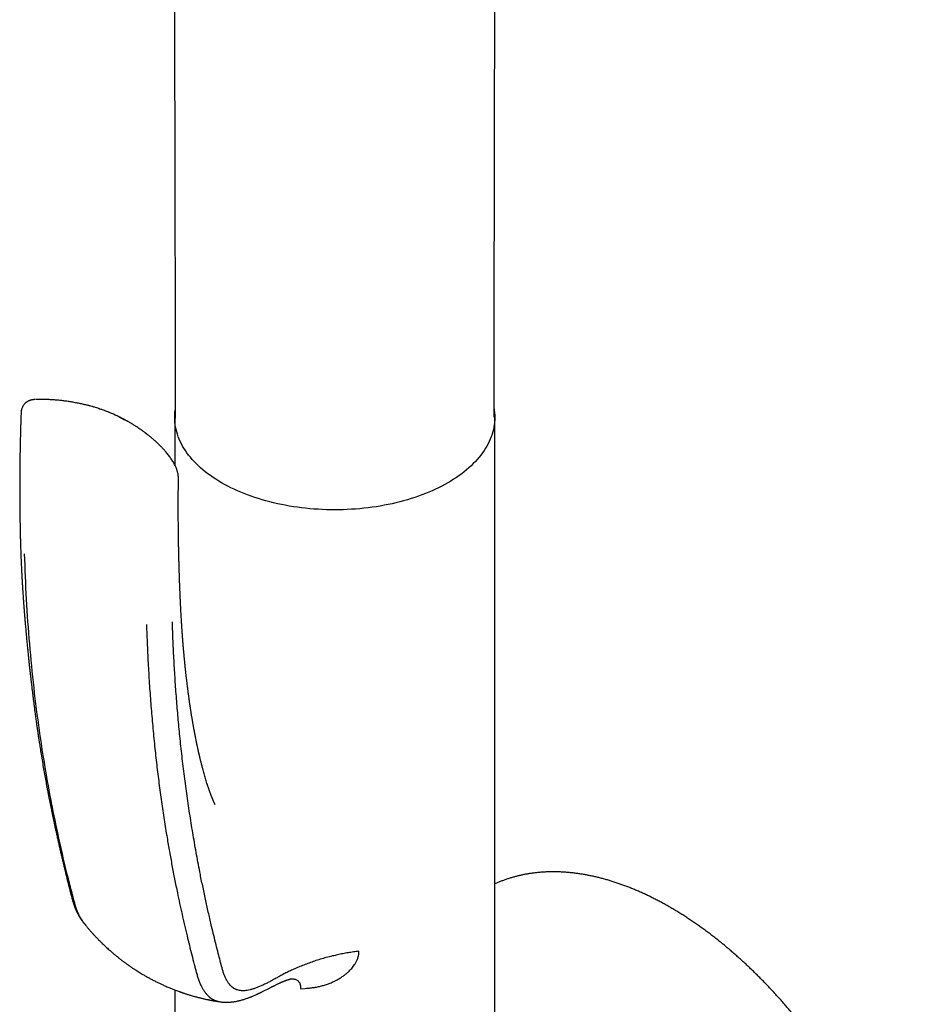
# Model space of a CAD drawing. Header units: millimetres. Extents: x 8 to 869, y 12 to 873.
# Tile 8 of 24: x 507 to 578, y 257 to 334. Entities that reach past the tile are written whole.
import ezdxf

# ---------------------------------------------------------------- set-up
doc = ezdxf.new("R2010")
doc.units = ezdxf.units.MM

msp = doc.modelspace()

# ---------------------------------------------------------------- linework, layer by layer
at = {"color": 7, "linetype": 'Continuous', "lineweight": 30}
for p, q in [((509.232, 304.107), (509.095, 304.106)), ((512.614, 303.665), (512.448, 303.707)), ((519.416, 302.715), (519.416, 299.043)), ((544.216, 246.267), (544.216, 302.715)), ((519.416, 258.342), (519.416, 246.267)), ((529.176, 258.423), (529.529, 258.454))]:
    msp.add_line(p, q, dxfattribs=at)
at = {"color": 7, "linetype": 'Continuous', "lineweight": 30, "flags": 128}
msp.add_lwpolyline([(544.161, 303.39), (544.178, 303.276), (544.199, 303.089), (544.212, 302.902), (544.216, 302.715), (544.212, 302.527), (544.199, 302.34), (544.178, 302.153), (544.149, 301.966), (544.11, 301.78), (544.064, 301.595), (544.009, 301.41), (543.945, 301.226), (543.874, 301.044), (543.794, 300.862), (543.706, 300.682), (543.61, 300.503), (543.505, 300.325), (543.393, 300.149), (543.273, 299.975), (543.144, 299.803), (543.008, 299.633), (542.865, 299.465), (542.714, 299.299), (542.555, 299.136), (542.389, 298.974), (542.216, 298.816), (542.036, 298.66), (541.848, 298.507), (541.654, 298.357), (541.453, 298.21), (541.245, 298.066), (541.031, 297.925), (540.811, 297.787), (540.585, 297.653), (540.352, 297.522), (540.114, 297.395), (539.87, 297.271), (539.62, 297.152), (539.365, 297.036), (539.105, 296.923), (538.84, 296.815), (538.57, 296.711), (538.295, 296.611), (538.016, 296.515), (537.733, 296.424), (537.446, 296.337), (537.155, 296.254), (536.86, 296.175), (536.562, 296.101), (536.26, 296.032), (535.956, 295.967), (535.648, 295.907), (535.338, 295.851), (535.026, 295.8), (534.711, 295.754), (534.395, 295.713), (534.076, 295.676), (533.756, 295.644), (533.435, 295.618), (533.113, 295.596), (532.789, 295.578), (532.465, 295.566), (532.141, 295.559), (531.816, 295.556), (531.492, 295.559), (531.167, 295.566), (530.844, 295.578), (530.52, 295.596), (530.198, 295.618), (529.877, 295.644), (529.557, 295.676), (529.238, 295.713), (528.922, 295.754), (528.607, 295.8), (528.295, 295.851), (527.985, 295.907), (527.677, 295.967), (527.373, 296.032), (527.071, 296.101), (526.773, 296.175), (526.478, 296.254), (526.187, 296.337), (525.9, 296.424), (525.616, 296.515), (525.337, 296.611), (525.063, 296.711), (524.793, 296.815), (524.528, 296.923), (524.268, 297.036), (524.013, 297.152), (523.763, 297.271), (523.519, 297.395), (523.281, 297.522), (523.048, 297.653), (522.822, 297.787), (522.601, 297.925), (522.387, 298.066), (522.18, 298.21), (521.979, 298.357), (521.785, 298.507), (521.597, 298.66), (521.417, 298.816), (521.244, 298.974), (521.078, 299.136), (520.919, 299.299), (520.768, 299.465), (520.624, 299.633), (520.488, 299.803), (520.36, 299.975), (520.24, 300.149), (520.128, 300.325), (520.023, 300.503), (519.927, 300.682), (519.839, 300.862), (519.759, 301.044), (519.687, 301.226), (519.624, 301.41), (519.569, 301.595), (519.523, 301.78), (519.484, 301.966), (519.455, 302.153), (519.433, 302.34), (519.421, 302.527), (519.416, 302.715), (519.421, 302.902), (519.433, 303.089), (519.455, 303.276), (519.457, 303.294)], dxfattribs=at)
at = {"color": 7, "linetype": 'Continuous', "lineweight": 30}
for points, knots in [([(544.16, 302.735), (544.16, 302.857), (544.16, 303.098), (544.161, 303.45), (544.161, 303.783), (544.162, 304.096), (544.163, 304.388), (544.163, 304.663), (544.164, 304.92), (544.164, 305.159), (544.164, 305.378), (544.165, 305.576), (544.165, 305.755), (544.165, 305.913), (544.166, 306.051), (544.166, 306.171), (544.166, 306.282), (544.166, 306.392), (544.166, 306.506), (544.167, 306.626), (544.167, 306.751), (544.167, 306.921), (544.168, 307.139), (544.168, 307.409), (544.169, 307.695), (544.169, 307.995), (544.17, 308.31), (544.17, 308.639), (544.171, 308.976), (544.172, 309.317), (544.172, 309.658), (544.174, 310.518), (544.176, 311.354), (544.177, 312.167), (544.178, 312.439), (544.178, 312.711), (544.179, 312.978), (544.179, 313.232), (544.18, 313.467), (544.18, 313.684), (544.18, 313.884), (544.181, 314.061), (544.181, 314.217), (544.181, 314.352), (544.181, 314.473), (544.182, 314.581), (544.182, 314.681), (544.182, 314.783), (544.182, 314.895), (544.182, 315.03), (544.183, 315.188), (544.183, 315.371), (544.184, 315.573), (544.184, 315.796), (544.184, 316.037), (544.185, 316.298), (544.186, 316.732), (544.187, 317.326), (544.188, 318.058), (544.19, 318.762), (544.191, 319.437), (544.192, 320.093), (544.193, 320.73), (544.195, 321.348), (544.196, 321.938), (544.197, 322.499), (544.198, 323.034), (544.199, 323.558), (544.2, 324.072), (544.201, 324.517), (544.202, 324.899), (544.202, 325.221), (544.203, 325.548), (544.204, 325.881), (544.204, 326.219), (544.205, 326.567), (544.206, 326.929), (544.207, 327.331), (544.207, 327.775), (544.208, 328.264), (544.209, 328.682), (544.21, 329.021), (544.21, 329.276), (544.211, 329.533), (544.211, 329.785), (544.212, 330.035), (544.212, 330.279), (544.213, 330.514), (544.213, 330.726), (544.214, 330.918), (544.214, 331.077), (544.214, 331.208), (544.215, 331.312), (544.215, 331.405), (544.215, 331.493), (544.215, 331.601), (544.215, 331.74), (544.216, 331.914), (544.216, 332.109), (544.217, 332.325), (544.217, 332.563), (544.218, 332.822), (544.218, 333.1), (544.219, 333.392), (544.219, 333.693), (544.22, 333.999), (544.221, 334.309), (544.221, 334.686), (544.222, 335.131), (544.223, 335.646), (544.224, 336.09), (544.225, 336.462), (544.226, 336.757), (544.226, 337.055), (544.227, 337.352), (544.228, 337.638), (544.228, 337.907), (544.229, 338.165), (544.229, 338.409), (544.23, 338.638), (544.23, 338.844), (544.23, 339.027), (544.231, 339.168), (544.231, 339.275), (544.231, 339.361), (544.231, 339.458), (544.232, 339.567), (544.232, 339.704), (544.232, 339.872), (544.233, 340.074), (544.233, 340.279), (544.233, 340.482), (544.234, 340.68), (544.234, 340.885), (544.235, 341.091), (544.235, 341.292), (544.236, 341.49), (544.236, 341.763), (544.237, 342.105), (544.238, 342.511), (544.239, 342.897), (544.239, 343.263), (544.24, 343.607), (544.241, 343.93), (544.241, 344.232), (544.242, 344.518), (544.243, 344.793), (544.243, 345.056), (544.244, 345.309), (544.244, 345.548), (544.245, 345.775), (544.245, 345.988), (544.246, 346.193), (544.246, 346.398), (544.246, 346.617), (544.247, 346.858), (544.248, 347.123), (544.248, 347.389), (544.249, 347.652), (544.249, 347.907), (544.25, 348.168), (544.251, 348.664), (544.252, 349.4), (544.254, 350.222), (544.256, 350.897), (544.257, 351.413), (544.258, 351.917), (544.259, 352.404), (544.26, 352.871), (544.261, 353.32), (544.262, 353.752), (544.263, 354.174), (544.264, 354.591), (544.265, 355.005), (544.266, 355.419), (544.267, 355.839), (544.267, 356.272), (544.268, 356.722), (544.27, 357.188), (544.271, 357.718), (544.272, 358.314), (544.274, 358.975), (544.275, 359.512), (544.276, 359.915), (544.276, 360.175), (544.277, 360.42), (544.277, 360.649), (544.278, 360.861), (544.278, 361.049), (544.279, 361.212), (544.279, 361.354), (544.279, 361.487), (544.279, 361.617), (544.28, 361.752), (544.28, 361.898), (544.28, 362.075), (544.281, 362.287), (544.282, 362.537), (544.282, 362.805), (544.283, 363.085), (544.283, 363.376), (544.284, 363.676), (544.285, 363.989), (544.286, 364.311), (544.286, 364.634), (544.287, 364.956), (544.288, 365.46), (544.29, 366.143), (544.291, 366.86), (544.293, 367.428), (544.294, 367.849), (544.295, 368.266), (544.295, 368.625), (544.296, 368.921), (544.297, 369.151), (544.297, 369.365), (544.298, 369.562), (544.298, 369.732), (544.298, 369.878), (544.299, 370.001), (544.299, 370.113), (544.299, 370.215), (544.299, 370.308), (544.3, 370.396), (544.3, 370.487), (544.3, 370.6), (544.3, 370.74), (544.301, 370.909), (544.301, 371.098), (544.302, 371.309), (544.302, 371.541), (544.303, 371.794), (544.303, 372.067), (544.304, 372.354), (544.305, 372.646), (544.306, 372.961), (544.306, 373.297), (544.307, 373.651), (544.308, 374.038), (544.309, 374.453), (544.31, 374.892), (544.311, 375.31), (544.312, 375.71), (544.313, 376.138), (544.314, 376.596), (544.315, 377.083), (544.316, 377.548), (544.317, 377.997), (544.318, 378.434), (544.32, 378.879), (544.321, 379.334), (544.322, 379.803), (544.323, 380.29), (544.324, 380.795), (544.325, 381.318), (544.327, 381.855), (544.328, 382.398), (544.329, 382.938), (544.331, 383.528), (544.332, 384.166), (544.334, 384.714), (544.335, 385.113), (544.335, 385.362), (544.336, 385.597), (544.336, 385.832), (544.337, 386.063), (544.337, 386.29), (544.338, 386.496), (544.338, 386.692), (544.339, 386.889), (544.339, 387.112), (544.34, 387.361), (544.341, 387.64), (544.341, 387.935), (544.342, 388.235), (544.343, 388.539), (544.344, 388.848), (544.345, 389.176), (544.345, 389.523), (544.346, 389.89), (544.347, 390.277), (544.348, 390.683), (544.349, 391.03), (544.35, 391.313), (544.35, 391.526), (544.351, 391.744), (544.351, 391.966), (544.352, 392.186), (544.353, 392.408), (544.353, 392.622), (544.354, 392.824), (544.354, 393.002), (544.354, 393.142), (544.355, 393.248), (544.355, 393.325), (544.355, 393.392), (544.355, 393.448), (544.355, 393.502), (544.355, 393.567), (544.356, 393.649), (544.356, 393.751), (544.356, 393.87), (544.357, 394.014), (544.357, 394.185), (544.358, 394.386), (544.358, 394.61), (544.359, 394.856), (544.359, 395.123), (544.36, 395.41), (544.361, 395.718), (544.362, 396.048), (544.363, 396.402), (544.364, 396.78), (544.365, 397.183), (544.366, 397.609), (544.367, 398.057), (544.368, 398.525), (544.369, 399.012), (544.37, 399.504), (544.371, 399.835), (544.372, 399.997)], [0, 0, 0, 0, 0.0037665, 0.0074411, 0.0108493, 0.0140585, 0.0170687, 0.0198799, 0.0225433, 0.0249993, 0.0272481, 0.0292896, 0.0311237, 0.0327506, 0.03417, 0.0353821, 0.0364604, 0.0375848, 0.0387635, 0.0399964, 0.0412835, 0.0426249, 0.045225, 0.0480075, 0.0509724, 0.0540357, 0.057272, 0.0606814, 0.0641775, 0.067681, 0.0711921, 0.0747105, 0.0941956, 0.0969915, 0.099792, 0.1025971, 0.1053841, 0.1080132, 0.1104187, 0.1126489, 0.1147038, 0.1165835, 0.1181137, 0.1195042, 0.1207549, 0.1218659, 0.1228381, 0.1238401, 0.1249953, 0.1263038, 0.1279869, 0.1298701, 0.1319536, 0.1342372, 0.136721, 0.1394051, 0.1422698, 0.1501082, 0.1577301, 0.1648741, 0.1718169, 0.1785582, 0.1851047, 0.1914636, 0.1976349, 0.2032817, 0.2087727, 0.2141564, 0.2194384, 0.2246237, 0.2278862, 0.2312009, 0.2345678, 0.2379869, 0.2414582, 0.2450071, 0.2487229, 0.2526138, 0.2574022, 0.2624315, 0.2677018, 0.27027, 0.2728918, 0.2755671, 0.2781984, 0.2806625, 0.2832986, 0.2857113, 0.2879004, 0.289866, 0.291608, 0.2928198, 0.2938936, 0.2948294, 0.2956771, 0.2966088, 0.2981776, 0.2999646, 0.3019697, 0.304193, 0.3066345, 0.3092943, 0.3121722, 0.3152179, 0.318315, 0.3214589, 0.3246497, 0.3278873, 0.3330696, 0.3383675, 0.3437812, 0.3467829, 0.349819, 0.3528896, 0.3559878, 0.3589545, 0.3617232, 0.3642937, 0.3668924, 0.3692513, 0.3713704, 0.3732497, 0.3748892, 0.3757031, 0.3765608, 0.3775519, 0.3786763, 0.379934, 0.3817825, 0.3838598, 0.3861656, 0.3880848, 0.3901379, 0.3922842, 0.3943993, 0.3964746, 0.39851, 0.4005056, 0.4048836, 0.4090567, 0.4130248, 0.416788, 0.4203462, 0.4236413, 0.4267387, 0.4296694, 0.4324724, 0.435201, 0.4377967, 0.4402595, 0.4425893, 0.4447861, 0.44685, 0.4488909, 0.4511259, 0.4536048, 0.4563276, 0.4592943, 0.4617964, 0.4644452, 0.4671497, 0.469872, 0.4797393, 0.4898331, 0.4952207, 0.50057, 0.5057483, 0.5107549, 0.5155898, 0.5201713, 0.5245898, 0.5289153, 0.5331779, 0.5374627, 0.5416822, 0.5459596, 0.5504097, 0.5550325, 0.559828, 0.5647816, 0.5714093, 0.5782053, 0.5851694, 0.587951, 0.5906487, 0.5931743, 0.5955276, 0.5977087, 0.5997175, 0.6013023, 0.6027605, 0.6040921, 0.6053827, 0.606775, 0.6082713, 0.6098715, 0.6122415, 0.6148081, 0.6175712, 0.6205309, 0.6234457, 0.6265289, 0.6297806, 0.6331206, 0.6364436, 0.6397492, 0.6430373, 0.65199, 0.6608109, 0.665172, 0.6695, 0.6737952, 0.6780452, 0.6805705, 0.6829308, 0.6851258, 0.6871556, 0.6890203, 0.6903856, 0.6916463, 0.6928025, 0.6938541, 0.6948012, 0.6956507, 0.6965672, 0.6976206, 0.6991388, 0.7008732, 0.7028239, 0.7049907, 0.7073738, 0.7099732, 0.7127888, 0.7158079, 0.7188282, 0.7217795, 0.7255398, 0.7291818, 0.7327054, 0.737458, 0.7419767, 0.7462613, 0.7503369, 0.7543279, 0.7594516, 0.7644591, 0.7693664, 0.7737907, 0.7782873, 0.7828562, 0.7875081, 0.7923274, 0.7973322, 0.8025225, 0.8078983, 0.8134596, 0.8190844, 0.8246429, 0.8301352, 0.8372837, 0.8443167, 0.8470263, 0.8495943, 0.8520076, 0.8542663, 0.8568267, 0.8591541, 0.8612486, 0.8631753, 0.865198, 0.8673447, 0.8700341, 0.8728958, 0.8759299, 0.8791363, 0.8821449, 0.8853135, 0.8886827, 0.8922533, 0.8960254, 0.8999989, 0.9041739, 0.9085504, 0.9107005, 0.9128962, 0.9151373, 0.917424, 0.9197417, 0.9219235, 0.9242598, 0.9263419, 0.9281695, 0.9297428, 0.9306504, 0.9314449, 0.9321263, 0.9326946, 0.9331939, 0.9337999, 0.9346747, 0.9357233, 0.9369457, 0.9383418, 0.940174, 0.9422389, 0.9445364, 0.9470667, 0.9498296, 0.9527698, 0.9559344, 0.9593236, 0.9629373, 0.9668475, 0.9709906, 0.9753666, 0.9799754, 0.9848173, 0.9897995, 0.9950064, 1, 1, 1, 1]), ([(519.289, 375.338), (519.299, 371.894), (519.327, 361.638), (519.369, 344.675), (519.407, 327.752), (519.432, 315.971), (519.444, 310.258), (519.45, 307.241), (519.454, 305.054), (519.457, 303.508), (519.459, 302.668)], [0, 0, 0, 0, 0.142208, 0.423463, 0.70038, 0.840851, 0.909713, 0.936197, 0.965337, 1, 1, 1, 1]), ([(508.604, 304.102), (508.575, 304.101), (508.523, 304.098), (508.46, 304.093), (508.409, 304.087), (508.369, 304.081), (508.331, 304.074), (508.288, 304.065), (508.239, 304.053), (508.18, 304.034), (508.118, 304.01), (508.048, 303.977), (507.982, 303.939), (507.925, 303.901), (507.874, 303.862), (507.821, 303.816), (507.763, 303.756), (507.698, 303.677), (507.631, 303.574), (507.578, 303.462), (507.541, 303.349), (507.517, 303.24), (507.511, 303.164), (507.508, 303.125)], [0, 0, 0, 0, 0.055878, 0.103554, 0.143636, 0.176049, 0.200929, 0.222597, 0.261862, 0.292834, 0.331963, 0.38037, 0.429803, 0.468204, 0.502608, 0.542216, 0.590793, 0.649809, 0.721489, 0.804946, 0.866385, 0.931676, 1, 1, 1, 1]), ([(509.189, 304.111), (509.116, 304.111), (508.968, 304.112), (508.79, 304.109), (508.688, 304.105), (508.656, 304.103)], [0, 0, 0, 0, 0.403546, 0.811599, 1, 1, 1, 1]), ([(512.391, 303.719), (512.379, 303.722), (512.259, 303.751), (512.032, 303.799), (511.709, 303.863), (511.386, 303.919), (511.062, 303.968), (510.739, 304.01), (510.415, 304.045), (510.091, 304.072), (509.768, 304.093), (509.482, 304.105), (509.303, 304.108), (509.232, 304.109)], [0, 0, 0, 0, 0.012022, 0.115562, 0.218786, 0.321708, 0.424337, 0.526684, 0.628761, 0.730578, 0.832146, 0.933474, 1, 1, 1, 1]), ([(507.507, 303.124), (507.5, 302.939), (507.485, 302.531), (507.466, 301.911), (507.449, 301.27), (507.434, 300.655), (507.422, 300.068), (507.413, 299.51), (507.407, 298.98), (507.402, 298.474), (507.398, 297.989), (507.397, 297.525), (507.397, 297.082), (507.398, 296.665), (507.4, 296.272), (507.402, 295.903), (507.406, 295.559), (507.409, 295.25), (507.413, 294.976), (507.417, 294.735), (507.421, 294.512), (507.425, 294.305), (507.429, 294.114), (507.433, 293.935), (507.436, 293.768), (507.44, 293.605), (507.444, 293.447), (507.448, 293.295), (507.451, 293.187), (507.453, 293.117), (507.454, 293.074), (507.456, 293.021), (507.458, 292.953), (507.46, 292.87), (507.463, 292.771), (507.466, 292.689), (507.467, 292.64), (507.468, 292.628)], [0, 0, 0, 0, 0.051889, 0.114427, 0.174673, 0.232632, 0.288305, 0.340762, 0.391017, 0.43907, 0.484923, 0.529443, 0.571671, 0.611607, 0.649251, 0.684601, 0.717659, 0.748423, 0.773459, 0.79674, 0.818263, 0.838034, 0.856423, 0.873695, 0.889848, 0.904884, 0.921099, 0.935776, 0.948913, 0.95249, 0.956236, 0.961346, 0.967943, 0.976028, 0.985599, 0.996657, 1, 1, 1, 1]), ([(515.769, 302.396), (515.403, 302.594), (514.714, 302.966), (513.67, 303.364), (512.915, 303.603), (512.478, 303.695), (512.39, 303.714)], [0, 0, 0, 0, 0.350619, 0.659933, 0.931087, 1, 1, 1, 1]), ([(515.847, 302.364), (515.798, 302.392), (515.705, 302.445), (515.576, 302.516), (515.466, 302.576), (515.374, 302.624), (515.302, 302.662), (515.249, 302.689), (515.215, 302.706), (515.195, 302.716), (515.172, 302.728), (515.134, 302.747), (515.073, 302.777), (514.996, 302.814), (514.904, 302.858), (514.799, 302.907), (514.678, 302.962), (514.54, 303.022), (514.39, 303.085), (514.174, 303.173), (513.893, 303.279), (513.544, 303.4), (513.187, 303.511), (512.9, 303.594), (512.729, 303.636), (512.683, 303.647)], [0, 0, 0, 0, 0.050312, 0.094122, 0.131429, 0.162233, 0.18653, 0.204058, 0.215304, 0.22042, 0.224321, 0.238228, 0.258644, 0.285574, 0.315128, 0.349885, 0.389856, 0.435051, 0.484831, 0.535156, 0.642521, 0.749297, 0.855545, 0.961323, 1, 1, 1, 1]), ([(519.7, 297.967), (519.7, 298), (519.7, 298.059), (519.695, 298.138), (519.688, 298.199), (519.682, 298.247), (519.673, 298.305), (519.659, 298.379), (519.639, 298.467), (519.616, 298.552), (519.591, 298.629), (519.567, 298.7), (519.533, 298.788), (519.493, 298.885), (519.437, 299.004), (519.376, 299.123), (519.306, 299.248), (519.227, 299.378), (519.142, 299.506), (519.054, 299.632), (518.958, 299.761), (518.857, 299.889), (518.754, 300.013), (518.657, 300.125), (518.568, 300.225), (518.485, 300.315), (518.402, 300.403), (518.313, 300.494), (518.214, 300.594), (518.101, 300.703), (517.994, 300.803), (517.896, 300.893), (517.811, 300.969), (517.719, 301.048), (517.624, 301.129), (517.53, 301.207), (517.444, 301.277), (517.37, 301.336), (517.31, 301.383), (517.263, 301.42), (517.227, 301.447), (517.195, 301.472), (517.158, 301.499), (517.112, 301.534), (517.054, 301.577), (516.983, 301.629), (516.891, 301.696), (516.775, 301.777), (516.632, 301.875), (516.468, 301.984), (516.281, 302.103), (516.072, 302.232), (515.924, 302.319), (515.847, 302.364)], [0, 0, 0, 0, 0.016663, 0.030012, 0.040133, 0.047512, 0.054752, 0.069845, 0.086155, 0.101579, 0.115415, 0.127293, 0.138849, 0.163699, 0.185905, 0.208535, 0.233723, 0.260683, 0.286656, 0.312944, 0.339382, 0.367761, 0.394699, 0.419264, 0.441416, 0.461039, 0.480266, 0.501152, 0.523771, 0.549232, 0.57789, 0.595365, 0.613836, 0.6333, 0.653754, 0.674251, 0.69211, 0.707178, 0.719443, 0.728947, 0.735696, 0.740974, 0.748262, 0.757563, 0.768989, 0.782929, 0.799658, 0.823203, 0.850689, 0.882112, 0.91747, 0.956764, 1, 1, 1, 1]), ([(519.869, 288.172), (519.869, 288.185), (519.866, 288.244), (519.86, 288.355), (519.853, 288.503), (519.847, 288.651), (519.84, 288.799), (519.835, 288.921), (519.83, 289.022), (519.827, 289.1), (519.824, 289.182), (519.82, 289.27), (519.816, 289.36), (519.813, 289.447), (519.81, 289.523), (519.807, 289.583), (519.806, 289.63), (519.804, 289.673), (519.802, 289.722), (519.8, 289.785), (519.797, 289.86), (519.794, 289.942), (519.791, 290.027), (519.787, 290.135), (519.782, 290.263), (519.777, 290.411), (519.773, 290.55), (519.769, 290.669), (519.766, 290.766), (519.763, 290.849), (519.761, 290.937), (519.758, 291.034), (519.755, 291.133), (519.752, 291.23), (519.75, 291.323), (519.747, 291.418), (519.745, 291.509), (519.743, 291.587), (519.741, 291.65), (519.74, 291.708), (519.738, 291.771), (519.736, 291.843), (519.734, 291.92), (519.733, 291.996), (519.731, 292.072), (519.729, 292.154), (519.727, 292.244), (519.725, 292.345), (519.723, 292.456), (519.72, 292.562), (519.719, 292.655), (519.717, 292.725), (519.716, 292.779), (519.715, 292.824), (519.715, 292.871), (519.714, 292.929), (519.712, 293.001), (519.711, 293.083), (519.71, 293.17), (519.708, 293.257), (519.707, 293.36), (519.705, 293.477), (519.703, 293.607), (519.702, 293.728), (519.7, 293.846), (519.699, 293.964), (519.697, 294.094), (519.696, 294.241), (519.694, 294.407), (519.693, 294.578), (519.692, 294.739), (519.691, 294.882), (519.691, 294.999), (519.69, 295.098), (519.69, 295.19), (519.689, 295.29), (519.689, 295.408), (519.689, 295.543), (519.688, 295.695), (519.688, 295.861), (519.688, 296.005), (519.689, 296.116), (519.689, 296.186), (519.689, 296.245), (519.689, 296.294), (519.689, 296.338), (519.689, 296.388), (519.689, 296.453), (519.69, 296.532), (519.69, 296.618), (519.691, 296.703), (519.691, 296.784), (519.691, 296.88), (519.692, 296.986), (519.693, 297.097), (519.693, 297.179), (519.694, 297.235), (519.694, 297.271), (519.694, 297.302), (519.695, 297.336), (519.695, 297.377), (519.696, 297.431), (519.696, 297.507), (519.697, 297.607), (519.699, 297.736), (519.7, 297.861), (519.701, 297.943), (519.701, 297.975)], [0, 0, 0, 0, 0.004003, 0.018531, 0.034769, 0.049944, 0.06481, 0.080574, 0.088109, 0.096149, 0.1047, 0.113761, 0.123334, 0.132771, 0.140629, 0.14684, 0.151423, 0.155177, 0.160243, 0.16674, 0.174515, 0.183348, 0.192201, 0.200995, 0.216554, 0.231927, 0.24667, 0.25958, 0.268539, 0.276529, 0.285383, 0.295464, 0.30658, 0.315775, 0.325367, 0.335358, 0.345048, 0.353094, 0.35936, 0.364543, 0.370913, 0.378694, 0.386757, 0.394529, 0.40201, 0.41024, 0.419467, 0.429761, 0.441124, 0.453391, 0.462386, 0.469587, 0.474993, 0.478767, 0.483314, 0.489425, 0.496621, 0.50521, 0.514494, 0.523319, 0.531665, 0.546159, 0.559045, 0.571266, 0.583064, 0.595, 0.607291, 0.622824, 0.639798, 0.657622, 0.674943, 0.688834, 0.701011, 0.710403, 0.718775, 0.728937, 0.740928, 0.754539, 0.769946, 0.786808, 0.805117, 0.813344, 0.820444, 0.826416, 0.831258, 0.835039, 0.839817, 0.846371, 0.854704, 0.863754, 0.872358, 0.880516, 0.888226, 0.901197, 0.912526, 0.921724, 0.925979, 0.92953, 0.932452, 0.935422, 0.93961, 0.945017, 0.951644, 0.962381, 0.975294, 0.990387, 1, 1, 1, 1]), ([(507.468, 292.633), (507.473, 292.491), (507.482, 292.214), (507.497, 291.809), (507.514, 291.424), (507.53, 291.058), (507.548, 290.712), (507.565, 290.385), (507.582, 290.078), (507.599, 289.787), (507.616, 289.513), (507.633, 289.255), (507.648, 289.019), (507.663, 288.804), (507.676, 288.612), (507.688, 288.447), (507.698, 288.31), (507.706, 288.197), (507.714, 288.099), (507.72, 288.018), (507.725, 287.951), (507.729, 287.898), (507.732, 287.855), (507.735, 287.821), (507.737, 287.793), (507.74, 287.763), (507.742, 287.728), (507.746, 287.682), (507.75, 287.625), (507.756, 287.558), (507.763, 287.468), (507.772, 287.353), (507.784, 287.21), (507.798, 287.046), (507.813, 286.863), (507.83, 286.66), (507.85, 286.442), (507.87, 286.211), (507.892, 285.975), (507.914, 285.738), (507.936, 285.506), (507.963, 285.222), (507.996, 284.89), (508.034, 284.515), (508.071, 284.157), (508.107, 283.816), (508.142, 283.491), (508.176, 283.184), (508.209, 282.893), (508.24, 282.618), (508.271, 282.354), (508.301, 282.091), (508.334, 281.819), (508.368, 281.536), (508.404, 281.239), (508.442, 280.934), (508.482, 280.622), (508.523, 280.303), (508.56, 280.02), (508.592, 279.775), (508.619, 279.577), (508.645, 279.387), (508.669, 279.212), (508.691, 279.053), (508.711, 278.911), (508.728, 278.788), (508.743, 278.683), (508.756, 278.596), (508.766, 278.527), (508.775, 278.464), (508.785, 278.395), (508.797, 278.309), (508.813, 278.203), (508.831, 278.079), (508.853, 277.934), (508.877, 277.774), (508.903, 277.599), (508.932, 277.411), (508.964, 277.205), (508.999, 276.982), (509.055, 276.634), (509.13, 276.174), (509.225, 275.614), (509.319, 275.077), (509.412, 274.561), (509.494, 274.12), (509.565, 273.75), (509.623, 273.446), (509.68, 273.157), (509.734, 272.885), (509.785, 272.635), (509.829, 272.416), (509.868, 272.226), (509.902, 272.064), (509.933, 271.916), (509.959, 271.79), (509.981, 271.684), (510.001, 271.589), (510.023, 271.489), (510.046, 271.379), (510.072, 271.256), (510.101, 271.123), (510.132, 270.977), (510.166, 270.822), (510.201, 270.661), (510.238, 270.496), (510.275, 270.326), (510.321, 270.122), (510.374, 269.883), (510.437, 269.607), (510.502, 269.32), (510.57, 269.025), (510.638, 268.729), (510.705, 268.442), (510.773, 268.156), (510.84, 267.873), (510.907, 267.596), (510.959, 267.378), (510.999, 267.215), (511.026, 267.105), (511.05, 267.006), (511.07, 266.924), (511.086, 266.858), (511.099, 266.805), (511.113, 266.752), (511.126, 266.696), (511.143, 266.632), (511.16, 266.562), (511.18, 266.482), (511.203, 266.391), (511.228, 266.294), (511.258, 266.176), (511.291, 266.044), (511.328, 265.902), (511.366, 265.756), (511.405, 265.607), (511.444, 265.46), (511.482, 265.323), (511.513, 265.218), (511.536, 265.141), (511.552, 265.091), (511.569, 265.036), (511.59, 264.973), (511.615, 264.902), (511.641, 264.829), (511.665, 264.765), (511.687, 264.709), (511.708, 264.655), (511.733, 264.596), (511.757, 264.54), (511.777, 264.494), (511.794, 264.456), (511.811, 264.419), (511.832, 264.375), (511.857, 264.322), (511.889, 264.259), (511.926, 264.189), (511.963, 264.121), (511.995, 264.063), (512.022, 264.018), (512.046, 263.977), (512.072, 263.936), (512.102, 263.889), (512.135, 263.837), (512.167, 263.79), (512.194, 263.752), (512.218, 263.719), (512.247, 263.678), (512.288, 263.624), (512.321, 263.582), (512.34, 263.559)], [0, 0, 0, 0, 0.013571, 0.026539, 0.038899, 0.050646, 0.061777, 0.072288, 0.082176, 0.091438, 0.100468, 0.108806, 0.116451, 0.123401, 0.129653, 0.135208, 0.139391, 0.143065, 0.14623, 0.148887, 0.151034, 0.152724, 0.154107, 0.155192, 0.156068, 0.156888, 0.158048, 0.159549, 0.161391, 0.163576, 0.166102, 0.170139, 0.174825, 0.180161, 0.186145, 0.19278, 0.200065, 0.20753, 0.21544, 0.223243, 0.230879, 0.238348, 0.251267, 0.263649, 0.275493, 0.286798, 0.297563, 0.307786, 0.317468, 0.326608, 0.335217, 0.343935, 0.352967, 0.362463, 0.372424, 0.382847, 0.393179, 0.403928, 0.415091, 0.421863, 0.428757, 0.435269, 0.441187, 0.446616, 0.451429, 0.455626, 0.459209, 0.462177, 0.464531, 0.466305, 0.468612, 0.47155, 0.475144, 0.479408, 0.484339, 0.489938, 0.495827, 0.502307, 0.509378, 0.517037, 0.52525, 0.545329, 0.564714, 0.583406, 0.601411, 0.618742, 0.629731, 0.64044, 0.650748, 0.66034, 0.669203, 0.677338, 0.683609, 0.689367, 0.694612, 0.699369, 0.702826, 0.70604, 0.709485, 0.713603, 0.717852, 0.72264, 0.727966, 0.733597, 0.739401, 0.745379, 0.751533, 0.757865, 0.767536, 0.777604, 0.788074, 0.798953, 0.810025, 0.820613, 0.830663, 0.841699, 0.851983, 0.861502, 0.865972, 0.870214, 0.873916, 0.876999, 0.87946, 0.88131, 0.882982, 0.885386, 0.88761, 0.890229, 0.893242, 0.896653, 0.900444, 0.904244, 0.909925, 0.915248, 0.920213, 0.926298, 0.931738, 0.936682, 0.941211, 0.942989, 0.944733, 0.946499, 0.948657, 0.951279, 0.953961, 0.956284, 0.957895, 0.959735, 0.961915, 0.964052, 0.965646, 0.966801, 0.96804, 0.969635, 0.971466, 0.973696, 0.976347, 0.979067, 0.981093, 0.982733, 0.984074, 0.985534, 0.987281, 0.989321, 0.991309, 0.992604, 0.99368, 0.995128, 0.997234, 1, 1, 1, 1]), ([(507.748, 292.143), (507.793, 290.966), (507.884, 288.614), (508.134, 285.158), (508.467, 281.76), (508.892, 278.428), (509.375, 275.343), (509.899, 272.495), (510.448, 269.873), (510.902, 267.941), (511.222, 266.668), (511.384, 266.034), (511.552, 265.405), (511.716, 264.772), (511.941, 264.197), (512.145, 263.799), (512.296, 263.624), (512.327, 263.588)], [0, 0, 0, 0, 0.113657, 0.2273, 0.340928, 0.454542, 0.56814, 0.662791, 0.757432, 0.852065, 0.875723, 0.89938, 0.923037, 0.946688, 0.970299, 0.993891, 1, 1, 1, 1]), ([(522.542, 272.708), (522.542, 272.708), (522.543, 272.708), (522.538, 272.716), (522.53, 272.732), (522.518, 272.756), (522.503, 272.786), (522.486, 272.823), (522.467, 272.864), (522.446, 272.909), (522.426, 272.954), (522.407, 272.998), (522.387, 273.043), (522.367, 273.091), (522.346, 273.143), (522.325, 273.194), (522.304, 273.244), (522.286, 273.292), (522.267, 273.339), (522.249, 273.386), (522.231, 273.433), (522.214, 273.479), (522.196, 273.525), (522.176, 273.581), (522.153, 273.642), (522.127, 273.716), (522.102, 273.787), (522.075, 273.864), (522.051, 273.933), (522.028, 274.001), (522.008, 274.062), (521.986, 274.127), (521.966, 274.189), (521.931, 274.297), (521.886, 274.439), (521.828, 274.63), (521.771, 274.818), (521.716, 275.012), (521.663, 275.201), (521.607, 275.404), (521.557, 275.593), (521.513, 275.762), (521.481, 275.889), (521.451, 276.007), (521.423, 276.121), (521.401, 276.212), (521.385, 276.277), (521.376, 276.315), (521.366, 276.357), (521.354, 276.409), (521.339, 276.469), (521.325, 276.53), (521.313, 276.583), (521.303, 276.626), (521.295, 276.661), (521.287, 276.694), (521.272, 276.761), (521.251, 276.856), (521.223, 276.982), (521.196, 277.103), (521.175, 277.203), (521.158, 277.281), (521.145, 277.341), (521.132, 277.405), (521.119, 277.469), (521.107, 277.527), (521.096, 277.578), (521.083, 277.644), (521.066, 277.725), (521.047, 277.82), (521.029, 277.912), (521.01, 278.007), (520.994, 278.092), (520.979, 278.168), (520.966, 278.234), (520.953, 278.303), (520.94, 278.375), (520.926, 278.45), (520.913, 278.52), (520.9, 278.591), (520.887, 278.662), (520.873, 278.737), (520.86, 278.813), (520.845, 278.896), (520.829, 278.987), (520.812, 279.084), (520.796, 279.178), (520.78, 279.272), (520.763, 279.37), (520.745, 279.481), (520.726, 279.599), (520.706, 279.719), (520.688, 279.831), (520.671, 279.94), (520.654, 280.053), (520.634, 280.178), (520.613, 280.317), (520.591, 280.465), (520.569, 280.615), (520.549, 280.756), (520.531, 280.886), (520.513, 281.017), (520.494, 281.154), (520.475, 281.296), (520.454, 281.453), (520.431, 281.626), (520.407, 281.818), (520.387, 281.979), (520.371, 282.112), (520.358, 282.216), (520.346, 282.32), (520.335, 282.413), (520.325, 282.497), (520.316, 282.573), (520.308, 282.644), (520.3, 282.715), (520.291, 282.794), (520.281, 282.887), (520.269, 282.993), (520.256, 283.116), (520.241, 283.254), (520.226, 283.401), (520.211, 283.547), (520.197, 283.685), (520.184, 283.814), (520.174, 283.924), (520.164, 284.02), (520.156, 284.107), (520.147, 284.203), (520.137, 284.31), (520.127, 284.42), (520.118, 284.525), (520.109, 284.631), (520.1, 284.735), (520.091, 284.836), (520.083, 284.923), (520.077, 285), (520.072, 285.065), (520.066, 285.129), (520.061, 285.201), (520.054, 285.285), (520.047, 285.375), (520.04, 285.466), (520.032, 285.57), (520.023, 285.688), (520.013, 285.813), (520.005, 285.926), (519.998, 286.019), (519.993, 286.092), (519.989, 286.152), (519.985, 286.207), (519.981, 286.271), (519.975, 286.348), (519.969, 286.443), (519.961, 286.558), (519.953, 286.692), (519.943, 286.847), (519.932, 287.023), (519.92, 287.217), (519.908, 287.43), (519.895, 287.661), (519.882, 287.912), (519.874, 288.086), (519.869, 288.176)], [0, 0, 0, 0, 0.004273, 0.0105, 0.018141, 0.023929, 0.031333, 0.037634, 0.044556, 0.051144, 0.057114, 0.062234, 0.067512, 0.073289, 0.0784, 0.084504, 0.089351, 0.093951, 0.098251, 0.103265, 0.107234, 0.111194, 0.115814, 0.119716, 0.126094, 0.13156, 0.138393, 0.143857, 0.150441, 0.155045, 0.160332, 0.164849, 0.170255, 0.174862, 0.189693, 0.202577, 0.21696, 0.230404, 0.243504, 0.256348, 0.272184, 0.28172, 0.290148, 0.297333, 0.304828, 0.312557, 0.315104, 0.317332, 0.3199, 0.323306, 0.327428, 0.331432, 0.334907, 0.337659, 0.339622, 0.341623, 0.344006, 0.352268, 0.359767, 0.367707, 0.375092, 0.378563, 0.382287, 0.386288, 0.390483, 0.39413, 0.397074, 0.40004, 0.406223, 0.41212, 0.417578, 0.423197, 0.429402, 0.433161, 0.437135, 0.441324, 0.445738, 0.450386, 0.454763, 0.458479, 0.463172, 0.46761, 0.472008, 0.476933, 0.482478, 0.488331, 0.49422, 0.499315, 0.505075, 0.511754, 0.518922, 0.526114, 0.53287, 0.538763, 0.545322, 0.552631, 0.560838, 0.569655, 0.578534, 0.586885, 0.594187, 0.601178, 0.609609, 0.617874, 0.625745, 0.636558, 0.647687, 0.658688, 0.664152, 0.670271, 0.676498, 0.681805, 0.686169, 0.690797, 0.694631, 0.698332, 0.702788, 0.708006, 0.713991, 0.72076, 0.728782, 0.73726, 0.745553, 0.753316, 0.760404, 0.767145, 0.771748, 0.776436, 0.781727, 0.787803, 0.794205, 0.800069, 0.805376, 0.811864, 0.817349, 0.822175, 0.826369, 0.830013, 0.833038, 0.836983, 0.841826, 0.846903, 0.851899, 0.856815, 0.864165, 0.871295, 0.877559, 0.88269, 0.886686, 0.889484, 0.89254, 0.895863, 0.899958, 0.90514, 0.911411, 0.918773, 0.927229, 0.936781, 0.947433, 0.958969, 0.971572, 0.985248, 1, 1, 1, 1]), ([(517.223, 286.673), (517.241, 286.138), (517.278, 285.071), (517.357, 283.483), (517.453, 281.907), (517.568, 280.341), (517.701, 278.785), (517.85, 277.269), (518.014, 275.792), (518.19, 274.357), (518.383, 272.936), (518.591, 271.532), (518.799, 270.241), (519.003, 269.061), (519.199, 267.987), (519.404, 266.923), (519.603, 265.942), (519.795, 265.037), (519.978, 264.204), (520.169, 263.365), (520.359, 262.562), (520.547, 261.794), (520.732, 261.059), (520.885, 260.469), (521.002, 260.025), (521.081, 259.728), (521.163, 259.432), (521.255, 259.143), (521.362, 258.865), (521.478, 258.614), (521.602, 258.389), (521.733, 258.19), (521.879, 258.007), (522.03, 257.854), (522.182, 257.729), (522.333, 257.629), (522.494, 257.546), (522.665, 257.48), (522.836, 257.433), (522.954, 257.416), (523.008, 257.409)], [0, 0, 0, 0, 0.048436, 0.096844, 0.145259, 0.193722, 0.242276, 0.290944, 0.336891, 0.382832, 0.428689, 0.474398, 0.519882, 0.555826, 0.591564, 0.627204, 0.662891, 0.691097, 0.719558, 0.748374, 0.77764, 0.802897, 0.828598, 0.854761, 0.865167, 0.875644, 0.886192, 0.896811, 0.907503, 0.918264, 0.927494, 0.936774, 0.946106, 0.955496, 0.963043, 0.970613, 0.978204, 0.985812, 0.99343, 1, 1, 1, 1]), ([(533.689, 261.335), (533.548, 261.318), (533.266, 261.285), (532.849, 261.221), (532.438, 261.147), (532.035, 261.064), (531.609, 260.965), (531.162, 260.849), (530.698, 260.716), (530.251, 260.573), (529.822, 260.424), (529.41, 260.27), (529.018, 260.111), (528.644, 259.948), (528.29, 259.784), (527.955, 259.618), (527.642, 259.45), (527.345, 259.283), (527.057, 259.124), (526.778, 258.975), (526.505, 258.837), (526.24, 258.71), (525.982, 258.597), (525.731, 258.498), (525.487, 258.414), (525.25, 258.347), (525.036, 258.303), (524.843, 258.279), (524.671, 258.273), (524.506, 258.282), (524.349, 258.31), (524.2, 258.356), (524.06, 258.42), (523.93, 258.502), (523.809, 258.602), (523.697, 258.718), (523.581, 258.865), (523.463, 259.049), (523.348, 259.273), (523.246, 259.515), (523.156, 259.773), (523.052, 260.135), (522.932, 260.601), (522.777, 261.2), (522.615, 261.85), (522.442, 262.55), (522.251, 263.349), (522.042, 264.249), (521.82, 265.25), (521.604, 266.268), (521.365, 267.454), (521.108, 268.805), (520.841, 270.321), (520.594, 271.842), (520.368, 273.368), (520.162, 274.903), (519.975, 276.449), (519.812, 277.966), (519.67, 279.454), (519.549, 280.912), (519.444, 282.383), (519.356, 283.867), (519.283, 285.361), (519.248, 286.366), (519.23, 286.868)], [0, 0, 0, 0, 0.008384, 0.016746, 0.025078, 0.033367, 0.041599, 0.051797, 0.061872, 0.0718, 0.081564, 0.091148, 0.100531, 0.109693, 0.118608, 0.127258, 0.135652, 0.143811, 0.151745, 0.159465, 0.166985, 0.17432, 0.181481, 0.188483, 0.195342, 0.202075, 0.208707, 0.213959, 0.219169, 0.224347, 0.229507, 0.234661, 0.239821, 0.245, 0.250208, 0.255453, 0.260734, 0.268219, 0.275782, 0.28342, 0.291134, 0.298922, 0.314444, 0.330256, 0.349459, 0.369062, 0.38902, 0.41621, 0.443809, 0.471681, 0.499682, 0.540391, 0.580855, 0.621004, 0.66094, 0.700745, 0.74049, 0.780249, 0.816758, 0.853348, 0.889994, 0.926668, 0.963345, 1, 1, 1, 1]), ([(572.18, 217.309), (572.235, 217.345), (572.362, 217.428), (572.557, 217.566), (572.767, 217.721), (572.974, 217.882), (573.176, 218.05), (573.375, 218.223), (573.571, 218.402), (573.763, 218.588), (573.951, 218.779), (574.135, 218.976), (574.315, 219.179), (574.491, 219.387), (574.664, 219.602), (574.832, 219.822), (574.996, 220.048), (575.155, 220.28), (575.311, 220.517), (575.462, 220.76), (575.608, 221.008), (575.751, 221.262), (575.888, 221.521), (576.021, 221.785), (576.15, 222.055), (576.273, 222.329), (576.392, 222.609), (576.507, 222.894), (576.616, 223.184), (576.72, 223.479), (576.82, 223.778), (576.915, 224.082), (577.004, 224.391), (577.089, 224.704), (577.169, 225.022), (577.243, 225.344), (577.313, 225.671), (577.377, 226.001), (577.436, 226.336), (577.49, 226.674), (577.539, 227.017), (577.583, 227.363), (577.621, 227.713), (577.655, 228.067), (577.683, 228.424), (577.706, 228.785), (577.723, 229.148), (577.736, 229.516), (577.743, 229.886), (577.745, 230.26), (577.742, 230.636), (577.733, 231.015), (577.719, 231.397), (577.7, 231.782), (577.676, 232.17), (577.646, 232.56), (577.612, 232.952), (577.572, 233.347), (577.527, 233.743), (577.476, 234.143), (577.421, 234.544), (577.36, 234.947), (577.294, 235.352), (577.223, 235.759), (577.146, 236.167), (577.065, 236.578), (576.978, 236.99), (576.886, 237.403), (576.79, 237.818), (576.688, 238.234), (576.58, 238.651), (576.468, 239.07), (576.351, 239.489), (576.228, 239.91), (576.1, 240.332), (575.972, 240.74), (575.839, 241.149), (575.707, 241.544), (575.57, 241.939), (575.434, 242.319), (575.295, 242.698), (575.152, 243.078), (575.005, 243.457), (574.854, 243.836), (574.7, 244.213), (574.542, 244.591), (574.381, 244.967), (574.216, 245.342), (574.048, 245.716), (573.876, 246.089), (573.702, 246.46), (573.524, 246.83), (573.343, 247.197), (573.16, 247.561), (572.976, 247.922), (572.79, 248.276), (572.608, 248.618), (572.437, 248.931), (572.288, 249.202), (572.148, 249.451), (572.025, 249.667), (571.87, 249.936), (571.733, 250.171), (571.576, 250.437), (571.439, 250.666), (571.274, 250.938), (571.098, 251.223), (570.911, 251.521), (570.716, 251.828), (570.513, 252.141), (570.304, 252.459), (570.089, 252.779), (569.87, 253.101), (569.645, 253.425), (569.416, 253.749), (569.183, 254.073), (568.947, 254.396), (568.706, 254.718), (568.463, 255.04), (568.215, 255.36), (567.965, 255.678), (567.712, 255.994), (567.456, 256.308), (567.197, 256.619), (566.935, 256.928), (566.671, 257.235), (566.405, 257.538), (566.136, 257.839), (565.864, 258.136), (565.591, 258.431), (565.315, 258.722), (565.037, 259.009), (564.758, 259.293), (564.476, 259.574), (564.193, 259.851), (563.908, 260.123), (563.621, 260.392), (563.332, 260.657), (563.042, 260.918), (562.751, 261.175), (562.458, 261.427), (562.164, 261.676), (561.869, 261.919), (561.573, 262.159), (561.275, 262.394), (560.977, 262.624), (560.678, 262.849), (560.377, 263.07), (560.076, 263.286), (559.775, 263.498), (559.472, 263.704), (559.169, 263.905), (558.866, 264.102), (558.562, 264.293), (558.258, 264.479), (557.954, 264.66), (557.649, 264.836), (557.344, 265.007), (557.039, 265.172), (556.734, 265.332), (556.429, 265.486), (556.125, 265.635), (555.82, 265.779), (555.516, 265.917), (555.212, 266.05), (554.908, 266.176), (554.605, 266.298), (554.303, 266.413), (554.001, 266.523), (553.7, 266.627), (553.399, 266.726), (553.1, 266.818), (552.801, 266.905), (552.503, 266.986), (552.207, 267.061), (551.911, 267.13), (551.617, 267.194), (551.323, 267.251), (551.031, 267.302), (550.741, 267.348), (550.452, 267.387), (550.164, 267.42), (549.878, 267.448), (549.594, 267.469), (549.311, 267.484), (549.03, 267.493), (548.751, 267.496), (548.474, 267.493), (548.199, 267.484), (547.925, 267.469), (547.654, 267.448), (547.385, 267.42), (547.119, 267.386), (546.854, 267.347), (546.592, 267.301), (546.332, 267.249), (546.075, 267.191), (545.821, 267.127), (545.569, 267.056), (545.319, 266.98), (545.072, 266.897), (544.828, 266.809), (544.587, 266.714), (544.383, 266.628), (544.261, 266.572), (544.216, 266.552)], [0, 0, 0, 0, 0.003812, 0.008854, 0.013902, 0.018958, 0.024021, 0.029092, 0.034172, 0.039259, 0.044355, 0.049459, 0.054572, 0.059694, 0.064824, 0.069964, 0.075111, 0.080267, 0.085431, 0.090604, 0.095784, 0.100972, 0.106167, 0.111368, 0.116577, 0.121792, 0.127013, 0.13224, 0.137472, 0.142709, 0.147951, 0.153197, 0.158447, 0.163701, 0.168959, 0.174219, 0.179483, 0.18475, 0.190019, 0.19529, 0.200564, 0.20584, 0.211117, 0.216397, 0.221678, 0.22696, 0.232244, 0.237529, 0.242816, 0.248104, 0.253393, 0.258684, 0.263976, 0.269269, 0.274563, 0.279859, 0.285157, 0.290456, 0.295757, 0.30106, 0.306365, 0.311672, 0.316982, 0.322294, 0.327609, 0.332927, 0.338249, 0.343575, 0.348904, 0.354238, 0.359577, 0.364922, 0.370273, 0.375631, 0.380996, 0.38637, 0.3912, 0.396578, 0.401406, 0.406233, 0.411059, 0.415884, 0.420707, 0.425528, 0.430348, 0.435165, 0.439979, 0.444789, 0.449595, 0.454396, 0.459189, 0.463973, 0.468742, 0.473492, 0.478209, 0.482871, 0.487424, 0.491714, 0.495284, 0.498196, 0.501676, 0.503907, 0.509026, 0.511143, 0.514652, 0.518305, 0.522229, 0.526329, 0.530566, 0.53491, 0.539339, 0.543837, 0.548391, 0.552991, 0.557632, 0.562306, 0.56701, 0.571738, 0.576489, 0.581259, 0.586047, 0.59085, 0.595667, 0.600496, 0.605337, 0.610188, 0.615048, 0.619916, 0.624793, 0.629676, 0.634566, 0.639462, 0.644364, 0.64927, 0.654182, 0.659098, 0.664019, 0.668943, 0.673871, 0.678802, 0.683737, 0.688674, 0.693615, 0.698558, 0.703504, 0.708452, 0.713403, 0.718355, 0.72331, 0.728267, 0.733225, 0.738185, 0.743147, 0.748111, 0.753076, 0.758042, 0.76301, 0.767979, 0.772949, 0.777921, 0.782894, 0.787867, 0.792842, 0.797818, 0.802795, 0.807772, 0.81275, 0.817729, 0.822709, 0.827689, 0.83267, 0.837651, 0.842632, 0.847614, 0.852597, 0.857579, 0.862562, 0.867545, 0.872528, 0.877511, 0.882494, 0.887477, 0.89246, 0.897443, 0.902425, 0.907408, 0.91239, 0.917372, 0.922355, 0.927337, 0.932319, 0.937301, 0.942284, 0.947267, 0.95225, 0.957235, 0.96222, 0.967207, 0.972195, 0.977185, 0.982177, 0.987171, 0.992169, 0.997169, 1, 1, 1, 1]), ([(512.32, 263.583), (512.323, 263.58), (512.337, 263.562), (512.363, 263.529), (512.417, 263.461), (512.486, 263.375), (512.564, 263.28), (512.634, 263.196), (512.699, 263.119), (512.765, 263.041), (512.829, 262.968), (512.921, 262.862), (513.041, 262.728), (513.194, 262.56), (513.348, 262.397), (513.5, 262.24), (513.65, 262.088), (513.789, 261.952), (513.928, 261.818), (514.059, 261.695), (514.196, 261.569), (514.334, 261.445), (514.468, 261.327), (514.584, 261.227), (514.682, 261.144), (514.77, 261.07), (514.857, 260.998), (514.939, 260.932), (515.019, 260.867), (515.101, 260.802), (515.182, 260.739), (515.257, 260.681), (515.329, 260.626), (515.405, 260.568), (515.493, 260.503), (515.583, 260.436), (515.672, 260.372), (515.762, 260.307), (515.852, 260.243), (515.939, 260.183), (516.013, 260.132), (516.083, 260.084), (516.156, 260.035), (516.239, 259.98), (516.328, 259.921), (516.442, 259.848), (516.576, 259.763), (516.732, 259.666), (516.874, 259.58), (517.004, 259.503), (517.121, 259.435), (517.238, 259.369), (517.358, 259.302), (517.479, 259.236), (517.601, 259.17), (517.728, 259.103), (517.859, 259.036), (517.987, 258.971), (518.108, 258.911), (518.221, 258.857), (518.328, 258.806), (518.446, 258.751), (518.582, 258.689), (518.732, 258.623), (518.881, 258.558), (519.02, 258.5), (519.148, 258.447), (519.274, 258.397), (519.405, 258.346), (519.552, 258.29), (519.68, 258.243), (519.784, 258.205), (519.857, 258.179), (519.924, 258.156), (519.979, 258.137), (520.022, 258.122), (520.062, 258.109), (520.104, 258.094), (520.167, 258.073), (520.252, 258.046), (520.356, 258.012), (520.466, 257.978), (520.583, 257.942), (520.708, 257.905), (520.835, 257.868), (520.953, 257.836), (521.054, 257.808), (521.145, 257.784), (521.231, 257.762), (521.319, 257.739), (521.416, 257.715), (521.527, 257.688), (521.645, 257.661), (521.766, 257.633), (521.881, 257.608), (521.987, 257.586), (522.069, 257.569), (522.126, 257.558), (522.162, 257.551), (522.188, 257.546), (522.214, 257.541), (522.249, 257.534), (522.297, 257.525), (522.367, 257.512), (522.462, 257.494), (522.587, 257.473), (522.736, 257.448), (522.862, 257.428), (522.939, 257.417), (522.958, 257.414)], [0, 0, 0, 0, 0.0008995, 0.0053999, 0.0100627, 0.0214368, 0.0318305, 0.0392078, 0.0474545, 0.0558926, 0.0634275, 0.0705888, 0.0892124, 0.1061589, 0.1246185, 0.1423418, 0.1582413, 0.1750854, 0.1884023, 0.2040542, 0.2177679, 0.2323502, 0.2477326, 0.2599951, 0.2685738, 0.2780951, 0.2870018, 0.2952522, 0.3030866, 0.3112748, 0.3198951, 0.327447, 0.333589, 0.3411988, 0.3500835, 0.3592934, 0.3676975, 0.3760024, 0.3854312, 0.3938489, 0.4009023, 0.4067943, 0.4136281, 0.4217742, 0.4303111, 0.4388229, 0.4539276, 0.4677638, 0.4821454, 0.4934201, 0.5035204, 0.5140164, 0.5253588, 0.5361349, 0.5465904, 0.5583095, 0.570142, 0.5816151, 0.592363, 0.6022891, 0.6113079, 0.6205842, 0.6334043, 0.6470233, 0.6599243, 0.6719542, 0.682734, 0.6929411, 0.7041675, 0.7165299, 0.730508, 0.7366473, 0.7430626, 0.7489623, 0.7536148, 0.7570192, 0.7599561, 0.7635553, 0.7678263, 0.7758962, 0.7849865, 0.7941425, 0.8033552, 0.8143966, 0.8253815, 0.8351946, 0.8435898, 0.8506937, 0.857778, 0.8648271, 0.8726397, 0.8818421, 0.8924384, 0.9017433, 0.9118526, 0.9208907, 0.9279561, 0.9319941, 0.9348982, 0.9367059, 0.9385046, 0.941376, 0.9453206, 0.9503389, 0.9587012, 0.9689757, 0.9811648, 0.9952718, 1, 1, 1, 1]), ([(530.235, 258.538), (530.343, 258.556), (530.558, 258.592), (530.872, 258.667), (531.175, 258.759), (531.466, 258.867), (531.747, 258.991), (532.016, 259.13), (532.273, 259.284), (532.498, 259.438), (532.69, 259.587), (532.851, 259.724), (532.998, 259.864), (533.131, 260.006), (533.25, 260.151), (533.345, 260.284), (533.421, 260.403), (533.48, 260.508), (533.532, 260.613), (533.577, 260.717), (533.622, 260.844), (533.662, 260.993), (533.689, 261.165), (533.689, 261.278), (533.689, 261.335)], [0, 0, 0, 0, 0.0655512, 0.1298571, 0.1930946, 0.2554498, 0.3171168, 0.3782962, 0.4391934, 0.5000166, 0.5452312, 0.5888633, 0.6310264, 0.671846, 0.7114604, 0.7500209, 0.7769739, 0.8033049, 0.8290778, 0.8543605, 0.8792254, 0.9199353, 0.9600649, 1, 1, 1, 1]), ([(523.007, 257.408), (523.037, 257.404), (523.092, 257.398), (523.167, 257.391), (523.224, 257.388), (523.267, 257.386), (523.301, 257.384), (523.332, 257.384), (523.362, 257.383), (523.402, 257.382), (523.454, 257.383), (523.522, 257.384), (523.596, 257.387), (523.673, 257.391), (523.745, 257.397), (523.808, 257.403), (523.865, 257.409), (523.922, 257.417), (524.002, 257.428), (524.1, 257.443), (524.213, 257.464), (524.303, 257.483), (524.378, 257.5), (524.463, 257.52), (524.56, 257.546), (524.662, 257.574), (524.774, 257.608), (524.891, 257.645), (525.015, 257.687), (525.132, 257.73), (525.23, 257.767), (525.316, 257.801), (525.393, 257.832), (525.479, 257.868), (525.569, 257.907), (525.659, 257.946), (525.743, 257.984), (525.82, 258.019), (525.884, 258.049), (525.934, 258.073), (525.975, 258.092), (526.013, 258.11), (526.056, 258.131), (526.106, 258.156), (526.165, 258.184), (526.238, 258.22), (526.327, 258.264), (526.432, 258.317), (526.542, 258.373), (526.648, 258.427), (526.745, 258.476), (526.827, 258.518), (526.894, 258.553), (526.949, 258.581), (526.997, 258.606), (527.042, 258.628), (527.086, 258.651), (527.144, 258.68), (527.219, 258.718), (527.307, 258.762), (527.397, 258.805), (527.482, 258.845), (527.561, 258.881), (527.634, 258.914), (527.702, 258.943), (527.762, 258.969), (527.815, 258.991), (527.861, 259.009), (527.903, 259.026), (527.945, 259.042), (527.989, 259.059), (528.036, 259.076), (528.087, 259.095), (528.137, 259.112), (528.184, 259.127), (528.223, 259.14), (528.256, 259.15), (528.286, 259.159), (528.317, 259.168), (528.35, 259.177), (528.384, 259.186), (528.414, 259.193), (528.438, 259.199), (528.462, 259.204), (528.483, 259.208), (528.498, 259.211), (528.499, 259.211), (528.499, 259.211)], [0, 0, 0, 0, 0.0136828, 0.0247182, 0.0331262, 0.0389249, 0.0433346, 0.0477284, 0.0521095, 0.0564802, 0.0656108, 0.07498, 0.0866395, 0.0987407, 0.1095783, 0.118885, 0.1272097, 0.1350119, 0.144845, 0.163834, 0.1803442, 0.1935986, 0.2050991, 0.2187949, 0.2349222, 0.2518767, 0.2673568, 0.2888842, 0.3086235, 0.327584, 0.3466526, 0.3576674, 0.3704196, 0.3850866, 0.4016479, 0.4159743, 0.4310844, 0.4443426, 0.4552413, 0.4639516, 0.470256, 0.4763731, 0.4839467, 0.4929697, 0.5034329, 0.5153253, 0.5323228, 0.5515385, 0.5723241, 0.5916729, 0.6092072, 0.6249517, 0.6360834, 0.6461369, 0.6551216, 0.6630461, 0.6707882, 0.6804529, 0.6965291, 0.7153235, 0.7332916, 0.7500457, 0.7656035, 0.7799821, 0.7932673, 0.8056443, 0.8154479, 0.8246176, 0.8331599, 0.8412738, 0.8501452, 0.8602476, 0.8706075, 0.8827498, 0.8933303, 0.9019204, 0.909438, 0.9165893, 0.9237478, 0.9332525, 0.943891, 0.9520563, 0.9598567, 0.9693802, 0.9798565, 0.9924785, 1, 1, 1, 1]), ([(528.46, 259.204), (528.511, 259.202), (528.613, 259.2), (528.743, 259.171), (528.852, 259.127), (528.939, 259.071), (529.014, 258.999), (529.075, 258.909), (529.121, 258.804), (529.153, 258.687), (529.173, 258.56), (529.175, 258.468), (529.176, 258.423)], [0, 0, 0, 0, 0.1282446, 0.2586336, 0.3547374, 0.4496073, 0.5432302, 0.6357914, 0.727669, 0.8189496, 0.9096562, 1, 1, 1, 1]), ([(529.529, 258.454), (529.66, 258.468), (529.895, 258.493), (530.131, 258.524), (530.235, 258.538)], [0, 0, 0, 0, 0.5599773, 1, 1, 1, 1])]:
    msp.add_open_spline(points, degree=3, knots=knots, dxfattribs=at)

doc.saveas('drawing.dxf')
